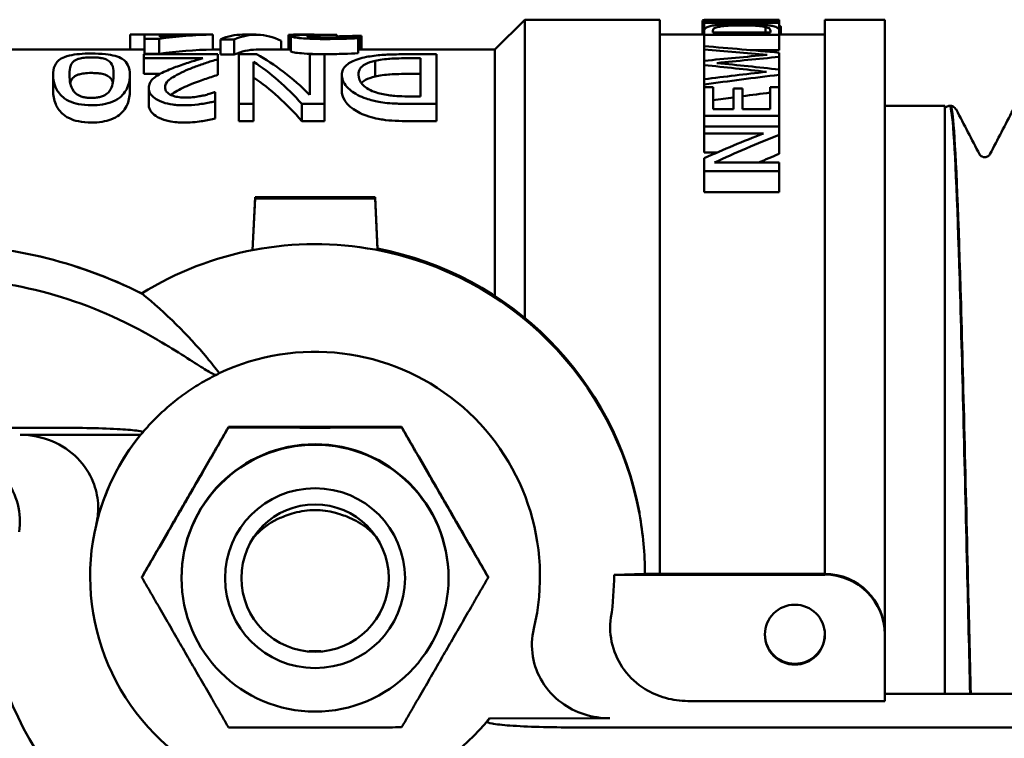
# Model space of a CAD drawing. Header units: millimetres. Extents: x 49 to 192, y 96 to 231.
# Tile 3 of 24: x 68 to 101, y 109 to 133. Entities that reach past the tile are written whole.
import ezdxf

# ---------------------------------------------------------------- set-up
doc = ezdxf.new("R2010")
doc.units = ezdxf.units.MM
doc.layers.add('Видимый контур (ГОСТ)', color=7, linetype='Continuous', lineweight=50)

msp = doc.modelspace()

# ---------------------------------------------------------------- linework, layer by layer
at = {"layer": 'Видимый контур (ГОСТ)'}
for p, q in [((83.993, 132.203), (84.993, 133.203)), ((84.993, 133.203), (84.993, 123.249)), ((89.493, 133.203), (84.993, 133.203)), ((89.493, 133.203), (89.493, 114.716)), ((90.917, 133.175), (90.917, 132.703)), ((93.47, 133.202), (90.97, 133.202)), ((90.97, 133.197), (90.97, 133.202)), ((90.97, 133.197), (92.949, 133.197)), ((90.97, 133.197), (90.97, 133.145)), ((90.97, 133.101), (90.97, 133.145)), ((90.97, 133.101), (93.47, 133.101)), ((90.97, 133.101), (90.97, 132.828)), ((93.47, 133.131), (91.314, 133.131)), ((93.47, 133.202), (93.47, 133.196)), ((93.47, 133.196), (93.47, 133.131)), ((93.47, 133.131), (93.47, 133.101)), ((93.47, 133.101), (93.47, 132.829)), ((94.993, 133.203), (94.993, 114.716)), ((96.993, 133.203), (94.993, 133.203)), ((96.993, 133.203), (96.993, 112.73)), ((71.824, 132.703), (72.301, 132.703)), ((71.824, 132.703), (71.824, 132.203)), ((72.301, 132.567), (72.301, 132.703)), ((72.816, 132.703), (72.301, 132.703)), ((72.816, 132.703), (72.816, 132.634)), ((72.816, 132.703), (74.155, 132.703)), ((74.583, 132.703), (74.155, 132.703)), ((74.583, 132.703), (74.583, 132.702)), ((74.583, 132.702), (74.583, 132.202)), ((76.03, 132.703), (75.573, 132.703)), ((77.105, 132.692), (77.105, 132.203)), ((77.183, 132.655), (77.183, 132.154)), ((77.9, 132.703), (77.285, 132.703)), ((77.922, 132.698), (77.922, 132.699)), ((78.719, 132.702), (78.492, 132.702)), ((78.541, 132.693), (78.719, 132.693)), ((78.719, 132.702), (78.719, 132.693)), ((78.719, 132.693), (78.719, 132.614)), ((79.497, 132.669), (79.536, 132.669)), ((79.497, 132.669), (79.497, 132.203)), ((79.536, 132.669), (79.536, 132.203)), ((90.97, 132.703), (89.493, 132.703)), ((90.97, 132.701), (90.97, 132.828)), ((90.97, 132.701), (93.47, 132.701)), ((90.97, 132.701), (90.97, 132.317)), ((91.258, 132.831), (91.258, 132.777)), ((93.182, 132.777), (91.258, 132.777)), ((93.016, 132.959), (93.016, 132.777)), ((93.182, 132.777), (93.182, 132.831)), ((93.47, 132.829), (93.47, 132.701)), ((94.993, 132.703), (93.47, 132.703)), ((93.47, 132.701), (93.47, 132.188)), ((93.523, 132.964), (93.523, 132.703)), ((72.301, 132.567), (72.794, 132.567)), ((72.301, 132.567), (72.301, 132.064)), ((72.794, 132.567), (72.794, 132.064)), ((74.839, 132.544), (74.839, 132.04)), ((74.839, 132.544), (75.299, 132.544)), ((75.299, 132.544), (75.299, 132.04)), ((76.858, 132.499), (76.858, 132.203)), ((79.426, 132.643), (79.393, 132.643)), ((79.426, 132.643), (79.426, 132.587)), ((79.426, 132.587), (79.426, 132.084)), ((72.301, 132.203), (65.793, 132.203)), ((74.75, 132.05), (72.283, 132.05)), ((72.283, 131.915), (72.283, 132.05)), ((72.794, 132.064), (72.301, 132.064)), ((74.839, 132.203), (74.583, 132.203)), ((74.75, 132.05), (74.75, 131.883)), ((75.299, 132.04), (74.839, 132.04)), ((75.447, 130.394), (75.447, 132.05)), ((76.043, 132.05), (75.447, 132.05)), ((77.183, 132.203), (76.029, 132.203)), ((78.309, 132.05), (77.813, 132.05)), ((77.813, 130.693), (77.813, 132.05)), ((78.309, 132.05), (78.309, 130.394)), ((83.993, 132.203), (79.426, 132.203)), ((82.04, 132.05), (81.119, 132.05)), ((82.04, 132.05), (82.04, 130.394)), ((83.993, 123.983), (83.993, 132.203)), ((90.97, 132.208), (90.97, 132.317)), ((90.97, 132.208), (90.97, 131.831)), ((93.47, 132.188), (92.504, 132.188)), ((93.47, 132.102), (93.47, 131.962)), ((72.283, 131.915), (72.283, 131.392)), ((72.283, 131.915), (74.247, 131.915)), ((74.75, 131.883), (74.75, 131.359)), ((75.943, 131.797), (75.943, 130.394)), ((79.998, 131.832), (79.998, 131.307)), ((81.103, 131.916), (81.508, 131.916)), ((81.508, 130.645), (81.508, 131.916)), ((90.97, 131.688), (90.97, 131.831)), ((90.97, 131.688), (90.97, 131.218)), ((93.47, 131.962), (93.47, 131.538)), ((69.259, 131.364), (69.259, 130.824)), ((71.816, 131.366), (71.816, 130.826)), ((72.821, 131.392), (72.283, 131.392)), ((78.886, 131.366), (78.886, 130.826)), ((81.508, 131.393), (81.103, 131.393)), ((93.47, 131.538), (93.47, 131.365)), ((93.47, 131.365), (93.47, 130.956)), ((90.97, 131.04), (90.97, 131.218)), ((90.97, 131.04), (90.97, 130.956)), ((72.448, 130.925), (72.448, 130.37)), ((74.666, 130.782), (74.636, 130.782)), ((74.666, 130.782), (74.666, 130.481)), ((91.266, 130.956), (90.97, 130.956)), ((90.97, 129.999), (90.97, 130.956)), ((91.266, 130.956), (91.266, 130.221)), ((92.246, 130.911), (91.95, 130.911)), ((91.95, 130.221), (91.95, 130.911)), ((92.246, 130.911), (92.246, 130.221)), ((93.47, 130.956), (93.174, 130.956)), ((93.174, 130.221), (93.174, 130.956)), ((93.47, 130.956), (93.47, 129.999)), ((74.666, 130.481), (74.666, 129.91)), ((75.447, 130.394), (75.943, 130.394)), ((75.447, 130.394), (75.447, 129.82)), ((75.943, 130.394), (75.943, 129.82)), ((77.554, 130.394), (78.309, 130.394)), ((77.554, 130.394), (77.554, 129.82)), ((78.309, 130.394), (78.309, 129.82)), ((81.508, 130.645), (81.103, 130.645)), ((81.129, 130.394), (82.04, 130.394)), ((82.04, 130.394), (82.04, 129.82)), ((91.95, 130.221), (91.266, 130.221)), ((93.174, 130.221), (92.246, 130.221)), ((96.993, 130.328), (98.993, 130.328)), ((98.993, 130.328), (98.993, 110.716)), ((99.159, 130.328), (99.178, 130.328)), ((75.943, 129.82), (75.447, 129.82)), ((78.309, 129.82), (77.554, 129.82)), ((82.04, 129.82), (81.129, 129.82)), ((90.97, 129.999), (93.47, 129.999)), ((90.97, 129.999), (90.97, 129.641)), ((93.47, 129.999), (93.47, 129.641)), ((93.47, 129.641), (90.97, 129.641)), ((90.97, 129.409), (90.97, 129.641)), ((90.97, 129.409), (90.97, 128.777)), ((90.97, 129.409), (92.949, 129.409)), ((93.47, 129.641), (93.47, 129.361)), ((93.47, 129.361), (93.47, 128.727)), ((91.414, 128.777), (90.97, 128.777)), ((90.97, 128.149), (90.97, 128.581)), ((93.47, 128.436), (91.314, 128.436)), ((93.47, 128.436), (93.47, 128.149)), ((90.97, 128.149), (93.47, 128.149)), ((90.97, 128.149), (90.97, 127.454)), ((93.47, 128.149), (93.47, 127.454)), ((93.47, 127.454), (90.97, 127.454)), ((75.993, 127.283), (75.909, 125.516)), ((75.911, 125.516), (75.993, 127.239)), ((75.993, 127.239), (75.993, 127.283)), ((75.993, 127.283), (79.993, 127.283)), ((79.993, 127.239), (75.993, 127.239)), ((80.074, 125.565), (79.993, 127.283)), ((79.993, 127.283), (79.993, 127.239)), ((79.993, 127.239), (80.073, 125.54)), ((79.992, 125.532), (79.992, 125.555)), ((69.332, 119.592), (55.008, 119.592)), ((75.106, 119.619), (75.106, 119.597)), ((80.879, 119.619), (80.879, 119.597)), ((72.171, 119.354), (68.162, 119.354)), ((88.809, 116.716), (88.809, 116.764)), ((72.219, 114.619), (72.219, 114.597)), ((83.766, 114.619), (83.766, 114.597)), ((88.993, 114.716), (87.963, 114.689)), ((87.963, 114.689), (94.993, 114.689)), ((94.993, 114.716), (88.993, 114.716)), ((73.543, 114.591), (73.543, 114.573)), ((82.443, 114.591), (82.443, 114.573)), ((96.993, 112.716), (96.993, 112.69)), ((96.993, 112.69), (96.993, 110.475)), ((77.788, 112.136), (78.197, 112.136)), ((104.493, 110.716), (96.993, 110.716)), ((96.993, 110.475), (90.427, 110.475)), ((87.824, 109.898), (83.814, 109.897)), ((86.653, 109.593), (100.977, 109.593))]:
    msp.add_line(p, q, dxfattribs=at)
for centre, major_axis, ratio, start_param, end_param in [((93.503, 114.953), (-35.876, -0.216), 0.508667, 4.724765, 4.779995), ((94.141, 114.953), (-35.564, -0.218), 0.513124, 4.728133, 4.788828), ((74.556, 114.953), (-0.548, -17.744), 0.867687, 3.175434, 3.291831), ((74.021, 114.953), (0.518, 17.744), 0.860772, 0.025145, 0.112815), ((75.524, 114.953), (0.054, 17.75), 0.310197, 0.000935, 0.134502), ((75.982, 114.953), (-0.053, -17.75), 0.308913, 2.990736, 3.276086), ((74.556, 114.953), (0.533, 17.244), 0.867687, 0.033792, 0.153578), ((75.982, 114.953), (0.052, 17.25), 0.308913, 0.000927, 0.13813), ((73.674, 114.953), (0.109, -17.75), 0.513124, 2.657963, 2.866543), ((69.219, 114.953), (72.647, -0.171), 0.251205, 1.231036, 1.267318), ((66.707, 114.953), (76.473, -0.17), 0.238637, 1.21941, 1.248469), ((119.32, 114.953), (-76.164, -0.17), 0.239603, 5.063771, 5.093263), ((73.17, 114.953), (-0.107, 17.75), 0.508667, 5.764455, 5.959261), ((61.313, 114.953), (75.893, -0.17), 0.240459, 1.14001, 1.169871), ((119.845, 114.953), (-74.454, -0.171), 0.245107, 5.073934, 5.103904), ((62.13, 114.953), (76.59, -0.17), 0.238271, 1.149754, 1.179249), ((124.516, 114.953), (-75.281, -0.17), 0.242414, 5.143166, 5.173691), ((124.169, 114.953), (-71.494, -0.172), 0.255256, 5.155603, 5.194696), ((73.17, 114.953), (0.104, -17.25), 0.508667, 2.606694, 2.808303), ((124.169, 114.953), (-69.535, -0.167), 0.255256, 5.173786, 5.188749), ((124.169, 114.953), (-69.535, -0.167), 0.255256, 5.193544, 5.204689), ((114.595, 114.953), (-35.876, -0.216), 0.508667, 5.357018, 5.428176), ((115.05, 114.953), (-35.564, -0.218), 0.513124, 5.361268, 5.439966), ((115.05, 114.953), (-34.59, -0.212), 0.513124, 5.382953, 5.408538), ((77.993, 114.715), (-11, 0), 0.999961, 4.529578, 5.266007), ((65.261, 110.198), (-15.517, 0), 0.999961, 4.248089, 4.712413), ((65.261, 110.198), (-15.517, 0), 0.999961, 4.247829, 4.712413), ((77.993, 114.715), (11, 0), 0.999961, 0.182863, 1.387986), ((77.993, 114.764), (11, 0), 0.999961, 0.182863, 1.380549), ((65.261, 110.075), (14.517, 0), 0.999961, 1.067225, 1.570796), ((77.993, 114.626), (7.5, 0), 0.999961, 6.049956, 8.29409), ((77.993, 114.626), (-7.5, 0), 0.999961, 5.601008, 8.184974), ((77.993, 114.626), (-7.5, 0), 0.999961, 5.601038, 6.049383), ((77.993, 115.207), (7.5, 0), 0.876954, 2.443378, 2.459434), ((77.993, 114.591), (-4.45, 0), 0.999961, 3.141593, 6.283185), ((77.993, 114.715), (11, 0), 0.999961, 0, 0.182835), ((77.993, 114.689), (9.971, 0), 0.999961, 6.139531, 6.283185), ((94.993, 112.716), (2, 0), 0.999961, 0, 1.570796), ((94.993, 112.69), (2, 0), 0.999961, 0, 1.570796), ((77.993, 114.715), (-11, 0), 0.999961, 0.182856, 1.387986), ((93.993, 112.716), (1, 0), 0.999961, 3.154773, 6.270005), ((77.993, 114.626), (-7.5, 0), 0.999961, 1.901786, 2.459447), ((77.993, 115.207), (0, 8.422), 0.890497, 4.014174, 4.03023), ((100.977, 109.794), (-2.5, 0), 0.080212, 1.570796, 3.054326)]:
    msp.add_ellipse(centre, major_axis=major_axis, ratio=ratio, start_param=start_param, end_param=end_param, dxfattribs=at)
for centre, major_axis in [((77.993, 114.573), (-4.45, 0)), ((77.993, 114.573), (3, 0)), ((77.993, 114.576), (-2.458, 0)), ((93.993, 112.689), (-1, 0))]:
    msp.add_ellipse(centre, major_axis=major_axis, ratio=0.999961, dxfattribs=at)
for points in [[(90.917, 133.175), (90.917, 133.183), (90.941, 133.188), (90.969, 133.192)], [(93.47, 133.011), (93.508, 132.997), (93.523, 132.981), (93.523, 132.964)], [(71.249, 131.093), (71.232, 131.163), (71.202, 131.226), (71.136, 131.285)], [(99.379, 130.195), (99.636, 129.701), (99.893, 129.208), (100.15, 128.714)], [(100.498, 128.714), (100.755, 129.208), (101.012, 129.701), (101.269, 130.195)], [(72.213, 124.07), (72.212, 124.071), (72.21, 124.071), (72.209, 124.072)], [(74.798, 121.411), (74.767, 121.393), (74.736, 121.374), (74.706, 121.355)]]:
    msp.add_open_spline(points, degree=3, dxfattribs=at)
for points, knots in [([(91.168, 132.989), (91.116, 132.976), (91.077, 132.962), (91.012, 132.929), (90.992, 132.91), (90.973, 132.866), (90.97, 132.847), (90.97, 132.828)], [-0.1059337, -0.1059337, -0.1059337, -0.1059337, -0.0710373, -0.0710373, -0.028417, -0.028417, 0, 0, 0, 0]), ([(92.222, 133.06), (92.04, 133.06), (91.858, 133.057), (91.557, 133.041), (91.435, 133.031), (91.27, 133.009), (91.215, 133), (91.168, 132.989)], [-0.1222809, -0.1222809, -0.1222809, -0.1222809, -0.0680429, -0.0680429, -0.0256871, -0.0256871, 0, 0, 0, 0]), ([(91.407, 132.953), (91.449, 132.965), (91.5, 132.974), (91.624, 132.991), (91.694, 132.997), (91.91, 133.01), (92.066, 133.013), (92.218, 133.013)], [-0.09400785, -0.09400785, -0.09400785, -0.09400785, -0.06996716, -0.06996716, -0.04559207, -0.04559207, 0, 0, 0, 0]), ([(92.218, 133.013), (92.33, 133.013), (92.446, 133.011), (92.627, 133.005), (92.72, 133), (92.894, 132.982), (92.962, 132.972), (93.016, 132.959)], [-0.1136459, -0.1136459, -0.1136459, -0.1136459, -0.0627761, -0.0627761, -0.0293749, -0.0293749, 0, 0, 0, 0]), ([(93.269, 132.988), (93.229, 132.997), (93.183, 133.006), (93.078, 133.02), (93.02, 133.027), (92.853, 133.042), (92.709, 133.051), (92.419, 133.058), (92.32, 133.06), (92.222, 133.06)], [-0.1593278, -0.1593278, -0.1593278, -0.1593278, -0.1245274, -0.1245274, -0.0888439, -0.0888439, -0.0295846, -0.0295846, 0, 0, 0, 0]), ([(93.47, 132.829), (93.47, 132.856), (93.464, 132.884), (93.431, 132.926), (93.409, 132.943), (93.334, 132.97), (93.304, 132.98), (93.269, 132.988)], [-0.1040332, -0.1040332, -0.1040332, -0.1040332, -0.05614, -0.05614, -0.0195813, -0.0195813, 0, 0, 0, 0]), ([(77.105, 132.692), (77.105, 132.696), (77.117, 132.699), (77.19, 132.702), (77.246, 132.703), (77.314, 132.703), (77.347, 132.702), (77.384, 132.702)], [-0.05246698, -0.05246698, -0.05246698, -0.05246698, -0.03444265, -0.03444265, -0.01509359, -0.01509359, 0, 0, 0, 0]), ([(77.922, 132.698), (77.817, 132.697), (77.719, 132.696), (77.523, 132.693), (77.441, 132.69), (77.312, 132.683), (77.258, 132.679), (77.196, 132.667), (77.183, 132.661), (77.183, 132.655)], [-0.1131548, -0.1131548, -0.1131548, -0.1131548, -0.0891194, -0.0891194, -0.0613058, -0.0613058, -0.0280767, -0.0280767, 0, 0, 0, 0]), ([(77.183, 132.655), (77.183, 132.646), (77.198, 132.636), (77.279, 132.615), (77.34, 132.606), (77.444, 132.593), (77.49, 132.589), (77.539, 132.585)], [-0.07321996, -0.07321996, -0.07321996, -0.07321996, -0.04641452, -0.04641452, -0.01839509, -0.01839509, 0, 0, 0, 0]), ([(77.384, 132.702), (77.445, 132.702), (77.513, 132.701), (77.666, 132.7), (77.753, 132.7), (77.845, 132.699), (77.883, 132.699), (77.922, 132.699)], [-0.04562474, -0.04562474, -0.04562474, -0.04562474, -0.02890001, -0.02890001, -0.01179116, -0.01179116, 0, 0, 0, 0]), ([(77.727, 132.659), (77.727, 132.663), (77.734, 132.667), (77.763, 132.674), (77.784, 132.677), (77.863, 132.684), (77.924, 132.686), (78.05, 132.69), (78.147, 132.691), (78.345, 132.693), (78.443, 132.693), (78.541, 132.693)], [-0.09549694, -0.09549694, -0.09549694, -0.09549694, -0.08544587, -0.08544587, -0.07629594, -0.07629594, -0.0612288, -0.0612288, -0.0292275, -0.0292275, 0, 0, 0, 0]), ([(77.938, 132.623), (77.888, 132.626), (77.846, 132.63), (77.766, 132.64), (77.747, 132.646), (77.73, 132.652), (77.727, 132.656), (77.727, 132.659)], [-0.03728304, -0.03728304, -0.03728304, -0.03728304, -0.02692185, -0.02692185, -0.01258959, -0.01258959, 0, 0, 0, 0]), ([(78.492, 132.702), (78.403, 132.702), (78.314, 132.702), (78.125, 132.702), (78.056, 132.702), (77.963, 132.703), (77.931, 132.703), (77.9, 132.703)], [-0.04883064, -0.04883064, -0.04883064, -0.04883064, -0.03184881, -0.03184881, -0.01243291, -0.01243291, -0.00134834, -0.00134834, -0.00134834, -0.00134834]), ([(78.719, 132.646), (78.786, 132.647), (78.853, 132.648), (79.077, 132.654), (79.233, 132.659), (79.385, 132.665), (79.444, 132.667), (79.497, 132.669)], [-0.06520717, -0.06520717, -0.06520717, -0.06520717, -0.05190663, -0.05190663, -0.01989889, -0.01989889, 0, 0, 0, 0]), ([(91.258, 132.831), (91.258, 132.872), (91.279, 132.893), (91.317, 132.922), (91.355, 132.939), (91.407, 132.953)], [-0.05029377, -0.05029377, -0.05029377, -0.05029377, -0.03139895, -0.03139895, 0, 0, 0, 0]), ([(93.016, 132.959), (93.048, 132.951), (93.075, 132.943), (93.127, 132.922), (93.141, 132.911), (93.173, 132.883), (93.182, 132.857), (93.182, 132.831)], [-0.05396351, -0.05396351, -0.05396351, -0.05396351, -0.04774396, -0.04774396, -0.03898248, -0.03898248, 0, 0, 0, 0]), ([(77.539, 132.585), (77.626, 132.577), (77.72, 132.572), (77.918, 132.563), (78.026, 132.56), (78.232, 132.557), (78.307, 132.557), (78.382, 132.557)], [-0.1030757, -0.1030757, -0.1030757, -0.1030757, -0.0620435, -0.0620435, -0.0223733, -0.0223733, 0, 0, 0, 0]), ([(78.424, 132.61), (78.354, 132.61), (78.285, 132.611), (78.136, 132.613), (78.078, 132.615), (77.998, 132.619), (77.967, 132.621), (77.938, 132.623)], [-0.04012564, -0.04012564, -0.04012564, -0.04012564, -0.02653991, -0.02653991, -0.01062584, -0.01062584, 0, 0, 0, 0]), ([(78.382, 132.557), (78.676, 132.557), (78.974, 132.565), (79.309, 132.58), (79.37, 132.583), (79.426, 132.587)], [-0.1075493, -0.1075493, -0.1075493, -0.1075493, -0.0191364, -0.0191364, 0, 0, 0, 0]), ([(78.998, 132.623), (78.895, 132.619), (78.732, 132.613), (78.509, 132.611), (78.467, 132.61), (78.424, 132.61)], [-0.06737605, -0.06737605, -0.06737605, -0.06737605, -0.01275753, -0.01275753, 0, 0, 0, 0]), ([(79.393, 132.643), (79.301, 132.637), (79.206, 132.632), (79.07, 132.626), (79.034, 132.624), (78.998, 132.623)], [-0.04549432, -0.04549432, -0.04549432, -0.04549432, -0.01173028, -0.01173028, 0, 0, 0, 0]), ([(70.536, 132.074), (70.399, 132.074), (70.263, 132.069), (70.011, 132.047), (69.9, 132.031), (69.674, 131.977), (69.588, 131.939), (69.412, 131.838), (69.347, 131.751), (69.272, 131.573), (69.259, 131.47), (69.259, 131.364)], [-0.2584516, -0.2584516, -0.2584516, -0.2584516, -0.227818, -0.227818, -0.1989249, -0.1989249, -0.1608876, -0.1608876, -0.0827526, -0.0827526, 0, 0, 0, 0]), ([(71.816, 131.366), (71.816, 131.479), (71.801, 131.591), (71.716, 131.762), (71.657, 131.835), (71.499, 131.933), (71.423, 131.966), (71.232, 132.019), (71.125, 132.038), (70.856, 132.068), (70.696, 132.074), (70.536, 132.074)], [-0.2856977, -0.2856977, -0.2856977, -0.2856977, -0.1964802, -0.1964802, -0.1290307, -0.1290307, -0.087025, -0.087025, -0.0481244, -0.0481244, 0, 0, 0, 0]), ([(77.539, 132.082), (77.446, 132.09), (77.368, 132.099), (77.258, 132.118), (77.231, 132.125), (77.192, 132.139), (77.183, 132.147), (77.183, 132.154)], [0, 0, 0, 0, 0.0343963, 0.0343963, 0.0635814, 0.0635814, 0.1035393, 0.1035393, 0.1035393, 0.1035393]), ([(78.382, 132.053), (78.225, 132.053), (78.059, 132.055), (77.792, 132.064), (77.664, 132.071), (77.539, 132.082)], [0, 0, 0, 0, 0.04717087, 0.04717087, 0.08300637, 0.08300637, 0.08300637, 0.08300637]), ([(79.426, 132.084), (79.293, 132.076), (79.122, 132.069), (78.851, 132.06), (78.635, 132.053), (78.382, 132.053)], [0, 0, 0, 0, 0.0452691, 0.0452691, 0.07313892, 0.07313892, 0.07313892, 0.07313892]), ([(81.119, 132.05), (80.906, 132.05), (80.672, 132.048), (80.304, 132.033), (80.144, 132.022), (79.872, 131.987), (79.786, 131.973), (79.703, 131.958)], [-0.172087, -0.172087, -0.172087, -0.172087, -0.0901568, -0.0901568, -0.0296333, -0.0296333, 0, 0, 0, 0]), ([(69.803, 131.364), (69.803, 131.518), (69.824, 131.602), (69.853, 131.7), (69.885, 131.763), (69.946, 131.814)], [-0.08651771, -0.08651771, -0.08651771, -0.08651771, -0.05230864, -0.05230864, 0, 0, 0, 0]), ([(69.946, 131.814), (69.966, 131.831), (69.992, 131.848), (70.05, 131.877), (70.082, 131.89), (70.176, 131.918), (70.234, 131.927), (70.367, 131.943), (70.451, 131.946), (70.536, 131.946)], [-0.06733234, -0.06733234, -0.06733234, -0.06733234, -0.05431584, -0.05431584, -0.04273384, -0.04273384, -0.02539339, -0.02539339, 0, 0, 0, 0]), ([(70.536, 131.946), (70.588, 131.946), (70.64, 131.945), (70.737, 131.939), (70.781, 131.935), (70.856, 131.924), (70.919, 131.914), (71.053, 131.869), (71.101, 131.841), (71.136, 131.811)], [-0.1436656, -0.1436656, -0.1436656, -0.1436656, -0.1000894, -0.1000894, -0.0608079, -0.0608079, -0.0306238, -0.0306238, 0, 0, 0, 0]), ([(71.136, 131.811), (71.216, 131.741), (71.238, 131.669), (71.267, 131.556), (71.272, 131.46), (71.272, 131.366)], [-0.1036514, -0.1036514, -0.1036514, -0.1036514, -0.0743738, -0.0743738, 0, 0, 0, 0]), ([(74.247, 131.915), (74.127, 131.88), (74, 131.842), (73.726, 131.756), (73.567, 131.704), (73.335, 131.618), (73.262, 131.59), (73.191, 131.561)], [-0.1620076, -0.1620076, -0.1620076, -0.1620076, -0.1031209, -0.1031209, -0.032761, -0.032761, 0, 0, 0, 0]), ([(73.784, 131.55), (73.902, 131.599), (74.024, 131.645), (74.272, 131.733), (74.42, 131.781), (74.604, 131.839), (74.677, 131.861), (74.75, 131.883)], [-0.1265537, -0.1265537, -0.1265537, -0.1265537, -0.0783671, -0.0783671, -0.0307047, -0.0307047, 0, 0, 0, 0]), ([(79.703, 131.958), (79.603, 131.938), (79.512, 131.915), (79.344, 131.861), (79.27, 131.83), (79.093, 131.737), (78.979, 131.655), (78.897, 131.481), (78.886, 131.424), (78.886, 131.366)], [-0.2646778, -0.2646778, -0.2646778, -0.2646778, -0.2077904, -0.2077904, -0.1485355, -0.1485355, -0.0461829, -0.0461829, 0, 0, 0, 0]), ([(79.44, 131.363), (79.44, 131.436), (79.456, 131.509), (79.527, 131.618), (79.577, 131.672), (79.76, 131.768), (79.868, 131.803), (79.998, 131.832)], [-0.1897962, -0.1897962, -0.1897962, -0.1897962, -0.1035476, -0.1035476, -0.0478078, -0.0478078, 0, 0, 0, 0]), ([(79.998, 131.832), (80.07, 131.848), (80.146, 131.862), (80.341, 131.888), (80.437, 131.895), (80.683, 131.911), (80.899, 131.916), (81.103, 131.916)], [-0.08508032, -0.08508032, -0.08508032, -0.08508032, -0.0752085, -0.0752085, -0.0613889, -0.0613889, 0, 0, 0, 0]), ([(69.259, 131.364), (69.259, 131.247), (69.276, 131.118), (69.366, 130.881), (69.432, 130.763), (69.596, 130.606), (69.673, 130.545), (69.88, 130.446), (69.983, 130.412), (70.239, 130.36), (70.387, 130.348), (70.536, 130.348)], [-0.3638789, -0.3638789, -0.3638789, -0.3638789, -0.2372963, -0.2372963, -0.1320387, -0.1320387, -0.0828892, -0.0828892, -0.0448261, -0.0448261, 0, 0, 0, 0]), ([(69.949, 130.808), (69.873, 130.905), (69.847, 131.006), (69.811, 131.159), (69.803, 131.267), (69.803, 131.364)], [-0.1106246, -0.1106246, -0.1106246, -0.1106246, -0.0769842, -0.0769842, 0, 0, 0, 0]), ([(70.536, 131.425), (70.451, 131.425), (70.367, 131.421), (70.234, 131.405), (70.177, 131.395), (70.083, 131.367), (70.05, 131.354), (69.991, 131.323), (69.966, 131.306), (69.946, 131.288)], [0, 0, 0, 0, 0.02540927, 0.02540927, 0.04272081, 0.04272081, 0.05470442, 0.05470442, 0.06784335, 0.06784335, 0.06784335, 0.06784335]), ([(71.136, 131.285), (71.101, 131.316), (71.053, 131.345), (70.918, 131.392), (70.855, 131.402), (70.781, 131.413), (70.737, 131.418), (70.64, 131.423), (70.588, 131.425), (70.536, 131.425)], [0, 0, 0, 0, 0.0308948, 0.0308948, 0.0608892, 0.0608892, 0.0993158, 0.0993158, 0.142209, 0.142209, 0.142209, 0.142209]), ([(70.536, 130.348), (70.663, 130.348), (70.789, 130.357), (71.034, 130.396), (71.145, 130.427), (71.363, 130.518), (71.456, 130.579), (71.665, 130.77), (71.73, 130.915), (71.803, 131.14), (71.816, 131.258), (71.816, 131.366)], [-0.2655189, -0.2655189, -0.2655189, -0.2655189, -0.2336504, -0.2336504, -0.2007832, -0.2007832, -0.1613652, -0.1613652, -0.0849684, -0.0849684, 0, 0, 0, 0]), ([(71.272, 131.366), (71.272, 131.209), (71.25, 131.097), (71.227, 130.981), (71.195, 130.891), (71.132, 130.812)], [-0.08287811, -0.08287811, -0.08287811, -0.08287811, -0.0562712, -0.0562712, 0, 0, 0, 0]), ([(73.191, 131.561), (73.029, 131.496), (72.87, 131.427), (72.711, 131.327), (72.683, 131.308), (72.656, 131.287)], [-0.09100334, -0.09100334, -0.09100334, -0.09100334, -0.01754753, -0.01754753, 0, 0, 0, 0]), ([(72.993, 130.939), (72.993, 131.021), (73.028, 131.097), (73.144, 131.216), (73.231, 131.288), (73.559, 131.453), (73.672, 131.503), (73.784, 131.55)], [-0.3355677, -0.3355677, -0.3355677, -0.3355677, -0.1646701, -0.1646701, -0.0515644, -0.0515644, 0, 0, 0, 0]), ([(74.75, 131.359), (74.6, 131.313), (74.451, 131.265), (74.176, 131.171), (74.001, 131.109), (73.784, 131.016)], [0, 0, 0, 0, 0.0631193, 0.0631193, 0.1183952, 0.1183952, 0.1183952, 0.1183952]), ([(78.886, 131.366), (78.886, 131.241), (78.929, 131.106), (79.119, 130.887), (79.239, 130.784), (79.506, 130.645), (79.597, 130.605), (79.696, 130.569)], [-0.2476878, -0.2476878, -0.2476878, -0.2476878, -0.120766, -0.120766, -0.0373825, -0.0373825, 0, 0, 0, 0]), ([(80.046, 130.769), (79.944, 130.801), (79.854, 130.839), (79.698, 130.926), (79.635, 130.974), (79.478, 131.136), (79.44, 131.255), (79.44, 131.363)], [-0.1610601, -0.1610601, -0.1610601, -0.1610601, -0.1238571, -0.1238571, -0.0854001, -0.0854001, 0, 0, 0, 0]), ([(81.103, 131.393), (80.899, 131.393), (80.683, 131.389), (80.437, 131.372), (80.341, 131.365), (80.145, 131.338), (80.069, 131.323), (79.998, 131.307)], [0, 0, 0, 0, 0.06130572, 0.06130572, 0.07543455, 0.07543455, 0.08538673, 0.08538673, 0.08538673, 0.08538673]), ([(69.946, 131.288), (69.891, 131.241), (69.86, 131.183), (69.838, 131.116), (69.833, 131.101), (69.829, 131.084)], [0, 0, 0, 0, 0.04733932, 0.04733932, 0.05839755, 0.05839755, 0.05839755, 0.05839755]), ([(72.656, 131.287), (72.602, 131.248), (72.56, 131.206), (72.491, 131.113), (72.468, 131.065), (72.451, 130.983), (72.448, 130.954), (72.448, 130.925)], [-0.0922492, -0.0922492, -0.0922492, -0.0922492, -0.05794628, -0.05794628, -0.02005697, -0.02005697, 0, 0, 0, 0]), ([(73.784, 131.016), (73.611, 130.942), (73.422, 130.851), (73.242, 130.739), (73.209, 130.716), (73.179, 130.693)], [0, 0, 0, 0, 0.0798661, 0.0798661, 0.1008606, 0.1008606, 0.1008606, 0.1008606]), ([(79.998, 131.307), (79.868, 131.277), (79.761, 131.241), (79.61, 131.159), (79.565, 131.122), (79.533, 131.087)], [0, 0, 0, 0, 0.04769653, 0.04769653, 0.08560399, 0.08560399, 0.08560399, 0.08560399]), ([(70.536, 129.772), (70.386, 129.772), (70.239, 129.784), (69.988, 129.837), (69.888, 129.871), (69.684, 129.969), (69.609, 130.03), (69.457, 130.171), (69.391, 130.279), (69.281, 130.533), (69.259, 130.687), (69.259, 130.824)], [0, 0, 0, 0, 0.0448633, 0.0448633, 0.0814704, 0.0814704, 0.1300935, 0.1300935, 0.2390386, 0.2390386, 0.4048531, 0.4048531, 0.4048531, 0.4048531]), ([(70.536, 130.594), (70.487, 130.594), (70.437, 130.596), (70.345, 130.605), (70.302, 130.612), (70.225, 130.63), (70.166, 130.647), (70.034, 130.718), (69.985, 130.763), (69.949, 130.808)], [-0.1266713, -0.1266713, -0.1266713, -0.1266713, -0.0921141, -0.0921141, -0.0606027, -0.0606027, -0.0319652, -0.0319652, 0, 0, 0, 0]), ([(71.816, 130.826), (71.816, 130.69), (71.796, 130.536), (71.658, 130.2), (71.544, 130.087), (71.386, 129.965), (71.294, 129.913), (71.094, 129.839), (70.999, 129.815), (70.779, 129.78), (70.658, 129.772), (70.536, 129.772)], [0, 0, 0, 0, 0.104197, 0.104197, 0.2317742, 0.2317742, 0.3451889, 0.3451889, 0.4324517, 0.4324517, 0.5313249, 0.5313249, 0.5313249, 0.5313249]), ([(71.132, 130.812), (71.098, 130.768), (71.05, 130.724), (70.927, 130.655), (70.873, 130.638), (70.795, 130.617), (70.748, 130.608), (70.673, 130.599), (70.647, 130.597), (70.592, 130.594), (70.564, 130.594), (70.536, 130.594)], [-0.05714532, -0.05714532, -0.05714532, -0.05714532, -0.04348984, -0.04348984, -0.03163157, -0.03163157, -0.0164809, -0.0164809, -0.00840652, -0.00840652, 0, 0, 0, 0]), ([(72.448, 130.925), (72.448, 130.864), (72.463, 130.802), (72.531, 130.685), (72.581, 130.631), (72.707, 130.541), (72.793, 130.49), (73.019, 130.413), (73.128, 130.388), (73.307, 130.363), (73.371, 130.357), (73.504, 130.349), (73.573, 130.347), (73.641, 130.347)], [-0.2430009, -0.2430009, -0.2430009, -0.2430009, -0.1801218, -0.1801218, -0.1230501, -0.1230501, -0.0764535, -0.0764535, -0.0400927, -0.0400927, -0.0206004, -0.0206004, 0, 0, 0, 0]), ([(73.191, 130.688), (73.138, 130.711), (73.098, 130.739), (73.026, 130.81), (73.009, 130.848), (72.995, 130.898), (72.993, 130.918), (72.993, 130.939)], [-0.04853638, -0.04853638, -0.04853638, -0.04853638, -0.03383185, -0.03383185, -0.01410138, -0.01410138, 0, 0, 0, 0]), ([(73.68, 130.602), (73.605, 130.602), (73.53, 130.607), (73.39, 130.625), (73.326, 130.639), (73.241, 130.667), (73.215, 130.677), (73.191, 130.688)], [-0.05402421, -0.05402421, -0.05402421, -0.05402421, -0.03126094, -0.03126094, -0.01013409, -0.01013409, 0, 0, 0, 0]), ([(74.636, 130.782), (74.596, 130.768), (74.548, 130.752), (74.448, 130.72), (74.398, 130.705), (74.306, 130.682), (74.277, 130.675), (74.247, 130.669)], [-0.0468154, -0.0468154, -0.0468154, -0.0468154, -0.03119073, -0.03119073, -0.00975046, -0.00975046, 0, 0, 0, 0]), ([(79.696, 130.002), (79.508, 130.071), (79.352, 130.155), (79.145, 130.311), (79.041, 130.402), (78.91, 130.628), (78.886, 130.73), (78.886, 130.826)], [0, 0, 0, 0, 0.071063, 0.071063, 0.1187104, 0.1187104, 0.1582401, 0.1582401, 0.1582401, 0.1582401]), ([(81.103, 130.645), (80.784, 130.645), (80.601, 130.663), (80.339, 130.695), (80.187, 130.727), (80.046, 130.769)], [-0.0813716, -0.0813716, -0.0813716, -0.0813716, -0.05060542, -0.05060542, 0, 0, 0, 0]), ([(73.641, 129.77), (73.465, 129.77), (73.289, 129.783), (73.003, 129.843), (72.893, 129.879), (72.725, 129.961), (72.641, 130.012), (72.529, 130.126), (72.498, 130.173), (72.457, 130.27), (72.448, 130.321), (72.448, 130.37)], [0, 0, 0, 0, 0.0527685, 0.0527685, 0.0928125, 0.0928125, 0.1233508, 0.1233508, 0.1432896, 0.1432896, 0.1642675, 0.1642675, 0.1642675, 0.1642675]), ([(73.641, 130.347), (73.793, 130.347), (73.944, 130.358), (74.232, 130.394), (74.397, 130.422), (74.568, 130.457), (74.619, 130.469), (74.666, 130.481)], [-0.0968047, -0.0968047, -0.0968047, -0.0968047, -0.05577324, -0.05577324, -0.01612951, -0.01612951, 0, 0, 0, 0]), ([(74.247, 130.669), (74.21, 130.661), (74.171, 130.653), (74.075, 130.636), (73.992, 130.623), (73.869, 130.61), (73.831, 130.607), (73.774, 130.604), (73.755, 130.604), (73.717, 130.603), (73.699, 130.602), (73.68, 130.602)], [-0.06690714, -0.06690714, -0.06690714, -0.06690714, -0.04905462, -0.04905462, -0.02286337, -0.02286337, -0.01128194, -0.01128194, -0.00556259, -0.00556259, 0, 0, 0, 0]), ([(79.696, 130.569), (79.766, 130.545), (79.84, 130.523), (80.033, 130.476), (80.184, 130.444), (80.507, 130.413), (80.62, 130.406), (80.793, 130.399), (80.857, 130.397), (80.991, 130.395), (81.06, 130.394), (81.129, 130.394)], [-0.1828094, -0.1828094, -0.1828094, -0.1828094, -0.1385862, -0.1385862, -0.0727394, -0.0727394, -0.039981, -0.039981, -0.0207103, -0.0207103, 0, 0, 0, 0]), ([(98.993, 130.247), (99.006, 130.262), (99.025, 130.28), (99.08, 130.313), (99.118, 130.326), (99.158, 130.328)], [0, 0, 0, 0, 0.02217061, 0.02217061, 0.04530378, 0.04530378, 0.04530378, 0.04530378]), ([(99.158, 130.321), (99.186, 130.324), (99.213, 130.2), (99.241, 129.944), (99.324, 129.176), (99.406, 127.233), (99.489, 124.529), (99.572, 121.825), (99.654, 118.378), (99.737, 114.922), (99.771, 113.502), (99.805, 112.083), (99.839, 110.719)], [-32.987667, -32.987667, -32.987667, -32.987667, -32.76276, -32.76276, -32.76276, -32.088279, -32.088279, -32.088279, -31.413943, -31.413943, -31.413943, -31.136768, -31.136768, -31.136768, -31.136768]), ([(99.178, 130.328), (99.225, 130.326), (99.268, 130.308), (99.324, 130.27), (99.342, 130.25), (99.365, 130.219), (99.373, 130.206), (99.379, 130.195)], [0, 0, 0, 0, 0.02670637, 0.02670637, 0.05144768, 0.05144768, 0.07402667, 0.07402667, 0.07402667, 0.07402667]), ([(99.858, 110.719), (99.828, 111.952), (99.797, 113.23), (99.766, 114.513), (99.683, 117.978), (99.6, 121.465), (99.518, 124.229), (99.435, 126.983), (99.352, 129), (99.27, 129.852), (99.239, 130.167), (99.209, 130.322), (99.178, 130.32)], [24.853583, 24.853583, 24.853583, 24.853583, 25.104161, 25.104161, 25.104161, 25.780424, 25.780424, 25.780424, 26.454154, 26.454154, 26.454154, 26.703538, 26.703538, 26.703538, 26.703538]), ([(74.666, 129.91), (74.546, 129.877), (74.391, 129.847), (74.117, 129.803), (73.897, 129.77), (73.641, 129.77)], [0, 0, 0, 0, 0.04099776, 0.04099776, 0.07453723, 0.07453723, 0.07453723, 0.07453723]), ([(81.129, 129.82), (80.824, 129.82), (80.499, 129.831), (80.16, 129.882), (79.923, 129.919), (79.696, 130.002)], [0, 0, 0, 0, 0.0914321, 0.0914321, 0.1240363, 0.1240363, 0.1240363, 0.1240363]), ([(100.15, 128.714), (100.154, 128.707), (100.161, 128.693), (100.196, 128.66), (100.213, 128.646), (100.26, 128.624), (100.292, 128.616), (100.324, 128.616)], [0, 0, 0, 0, 0.03591056, 0.03591056, 0.05475101, 0.05475101, 0.0742922, 0.0742922, 0.0742922, 0.0742922]), ([(100.324, 128.616), (100.369, 128.616), (100.413, 128.633), (100.463, 128.667), (100.476, 128.682), (100.491, 128.703), (100.495, 128.71), (100.498, 128.714)], [0, 0, 0, 0, 0.02786016, 0.02786016, 0.05200727, 0.05200727, 0.07426014, 0.07426014, 0.07426014, 0.07426014]), ([(72.213, 124.07), (73.021, 123.416), (73.751, 122.693), (74.53, 121.754), (74.666, 121.584), (74.798, 121.411)], [3.915997, 3.915997, 3.915997, 3.915997, 4.747978, 4.747978, 4.929932, 4.929932, 4.929932, 4.929932]), ([(74.706, 121.355), (74.694, 121.348), (74.669, 121.353), (74.561, 121.396), (74.453, 121.458), (74.154, 121.644), (73.958, 121.771), (73.479, 122.075), (73.192, 122.254), (72.685, 122.555), (72.476, 122.674), (72.266, 122.79)], [0.8404079, 0.8404079, 0.8404079, 0.8404079, 0.8906396, 0.8906396, 0.9791845, 0.9791845, 1.0766663, 1.0766663, 1.1860617, 1.1860617, 1.2579209, 1.2579209, 1.2579209, 1.2579209]), ([(72.249, 119.436), (72.383, 119.597), (72.524, 119.751), (72.819, 120.048), (72.973, 120.19), (73.292, 120.462), (73.457, 120.591), (73.797, 120.834), (73.972, 120.949), (74.332, 121.163), (74.516, 121.263), (74.704, 121.355)], [0.6983747, 0.6983747, 0.6983747, 0.6983747, 0.7820811, 0.7820811, 0.8657874, 0.8657874, 0.9494937, 0.9494937, 1.0332, 1.0332, 1.1169063, 1.1169063, 1.1169063, 1.1169063]), ([(69.332, 119.592), (69.713, 119.592), (70.162, 119.587), (70.855, 119.571), (71.227, 119.557), (71.731, 119.528), (71.963, 119.509), (72.203, 119.474), (72.265, 119.453), (72.248, 119.435)], [1.9971338, 1.9971338, 1.9971338, 1.9971338, 2.1112687, 2.1112687, 2.219317, 2.219317, 2.3152903, 2.3152903, 2.4012331, 2.4012331, 2.4012331, 2.4012331]), ([(70.697, 116.363), (70.752, 116.597), (70.772, 116.838), (70.737, 117.319), (70.683, 117.555), (70.474, 118.077), (70.296, 118.347), (69.832, 118.818), (69.545, 119.009), (68.893, 119.283), (68.528, 119.354), (68.162, 119.354)], [-0.453935, -0.453935, -0.453935, -0.453935, -0.3816291, -0.3816291, -0.3089202, -0.3089202, -0.21252, -0.21252, -0.1100409, -0.1100409, 0, 0, 0, 0]), ([(68.125, 116.116), (68.169, 116.424), (68.153, 116.737), (68, 117.337), (67.866, 117.617), (67.494, 118.121), (67.256, 118.337), (66.772, 118.635), (66.543, 118.735), (66.061, 118.869), (65.81, 118.903), (65.559, 118.903)], [0, 0, 0, 0, 0.0934584, 0.0934584, 0.1857892, 0.1857892, 0.2814632, 0.2814632, 0.355999, 0.355999, 0.4313472, 0.4313472, 0.4313472, 0.4313472]), ([(76.834, 116.583), (76.552, 116.466), (76.296, 116.294), (76.029, 116.028), (75.981, 115.975), (75.935, 115.921)], [0, 0, 0, 0, 0.0916387, 0.0916387, 0.113039, 0.113039, 0.113039, 0.113039]), ([(77.987, 116.844), (77.755, 116.844), (77.528, 116.812), (77.102, 116.696), (76.945, 116.629), (76.834, 116.583)], [0, 0, 0, 0, 0.0695234, 0.0695234, 0.1315646, 0.1315646, 0.1315646, 0.1315646]), ([(79.141, 116.589), (79.03, 116.635), (78.873, 116.701), (78.446, 116.814), (78.219, 116.845), (77.987, 116.844)], [0, 0, 0, 0, 0.036014, 0.036014, 0.07639103, 0.07639103, 0.07639103, 0.07639103]), ([(80.044, 115.931), (79.942, 116.051), (79.829, 116.161), (79.534, 116.394), (79.344, 116.506), (79.141, 116.589)], [0.4433367, 0.4433367, 0.4433367, 0.4433367, 0.4907605, 0.4907605, 0.556757, 0.556757, 0.556757, 0.556757]), ([(87.861, 113.262), (87.816, 112.954), (87.832, 112.641), (87.985, 112.041), (88.119, 111.761), (88.492, 111.257), (88.73, 111.041), (89.213, 110.743), (89.443, 110.643), (89.925, 110.509), (90.175, 110.475), (90.427, 110.475)], [0, 0, 0, 0, 0.0934584, 0.0934584, 0.1857892, 0.1857892, 0.2814632, 0.2814632, 0.3559984, 0.3559984, 0.4313461, 0.4313461, 0.4313461, 0.4313461]), ([(85.29, 112.892), (85.217, 112.587), (85.205, 112.271), (85.305, 111.66), (85.414, 111.371), (85.739, 110.842), (85.955, 110.609), (86.438, 110.251), (86.695, 110.12), (87.244, 109.942), (87.534, 109.898), (87.824, 109.898)], [0, 0, 0, 0, 0.0941592, 0.0941592, 0.186041, 0.186041, 0.2805186, 0.2805186, 0.3664331, 0.3664331, 0.4534277, 0.4534277, 0.4534277, 0.4534277]), ([(86.653, 109.593), (86.273, 109.593), (85.824, 109.599), (85.131, 109.62), (84.758, 109.638), (84.254, 109.674), (84.022, 109.699), (83.782, 109.743), (83.721, 109.77), (83.738, 109.793)], [1.997133, 1.997133, 1.997133, 1.997133, 2.1112677, 2.1112677, 2.2193159, 2.2193159, 2.3152891, 2.3152891, 2.401232, 2.401232, 2.401232, 2.401232])]:
    msp.add_open_spline(points, degree=3, knots=knots, dxfattribs=at)
for points in [[(75.106, 119.619), (73.663, 117.126), (72.219, 114.619)], [(72.219, 114.597), (73.663, 117.09), (75.106, 119.597)], [(80.879, 119.619), (77.993, 119.626), (75.106, 119.619)], [(75.106, 119.597), (77.993, 119.59), (80.879, 119.597)], [(83.766, 114.619), (82.323, 117.126), (80.879, 119.619)], [(80.879, 119.597), (82.323, 117.09), (83.766, 114.597)], [(75.106, 109.597), (73.663, 112.09), (72.219, 114.597)], [(83.766, 114.597), (82.323, 112.09), (80.88, 109.598)], [(80.88, 109.598), (77.993, 109.59), (75.106, 109.597)]]:
    msp.add_rational_spline(points, [1, 1.15470053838, 1], degree=2, dxfattribs=at)

doc.saveas('drawing.dxf')
